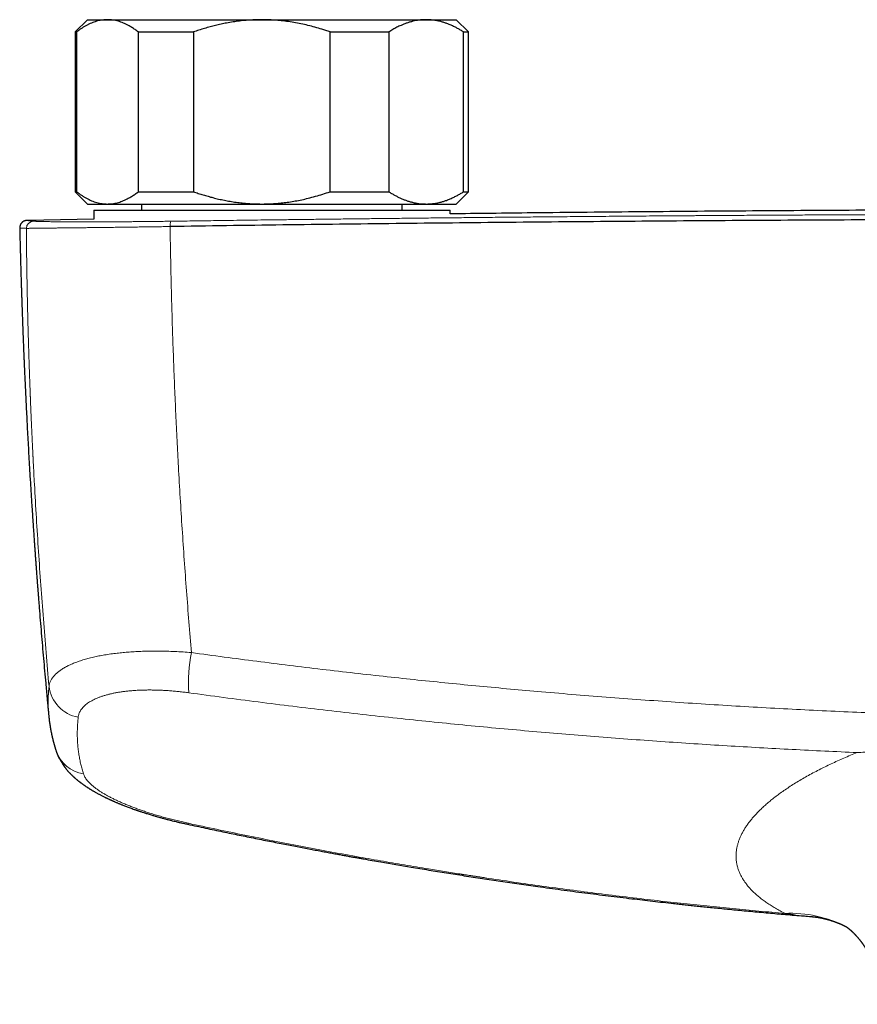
# Model space of a CAD drawing. Header units: millimetres. Extents: x 8 to 1267, y 12 to 1009.
# Tile 4 of 72: x 490 to 558, y 456 to 536. Entities that reach past the tile are written whole.
import ezdxf

# ---------------------------------------------------------------- set-up
doc = ezdxf.new("R2010")
doc.units = ezdxf.units.MM

msp = doc.modelspace()

# ---------------------------------------------------------------- linework, layer by layer
at = {"color": 7, "linetype": 'Continuous', "lineweight": 30}
for p, q in [((495.267, 535.763), (494.267, 534.763)), ((495.267, 535.763), (496.883, 535.763)), ((496.883, 535.763), (509.441, 535.763)), ((509.441, 535.763), (522.824, 535.763)), ((522.824, 535.763), (525.267, 535.763)), ((526.267, 534.763), (525.267, 535.763)), ((494.267, 534.763), (494.267, 521.763)), ((494.267, 534.763), (494.369, 534.763)), ((494.369, 534.763), (494.369, 521.763)), ((499.397, 534.763), (503.881, 534.763)), ((499.397, 521.763), (499.397, 534.763)), ((503.881, 534.763), (503.881, 521.763)), ((515, 521.763), (515, 534.763)), ((515, 534.763), (519.779, 534.763)), ((519.779, 534.763), (519.779, 521.763)), ((525.87, 521.763), (525.87, 534.763)), ((525.87, 534.763), (526.267, 534.763)), ((526.267, 521.763), (526.267, 534.763)), ((494.267, 521.763), (495.267, 520.763)), ((494.267, 521.763), (494.369, 521.763)), ((499.397, 521.763), (503.881, 521.763)), ((515, 521.763), (519.779, 521.763)), ((525.267, 520.763), (526.267, 521.763)), ((525.87, 521.763), (526.267, 521.763)), ((495.267, 520.763), (496.883, 520.763)), ((495.767, 520.263), (495.767, 519.516)), ((495.767, 520.263), (495.767, 519.516)), ((495.767, 520.263), (524.767, 520.263)), ((496.883, 520.763), (509.441, 520.763)), ((499.667, 520.763), (499.667, 520.263)), ((509.441, 520.763), (522.824, 520.763)), ((520.867, 520.263), (520.867, 520.763)), ((522.824, 520.763), (525.267, 520.763)), ((524.767, 519.95), (524.767, 520.263)), ((524.767, 519.95), (524.767, 520.263)), ((495.767, 519.523), (490.34, 519.425)), ((490.34, 519.426), (490.341, 519.426))]:
    msp.add_line(p, q, dxfattribs=at)
at = {"color": 252, "linetype": 'Continuous', "lineweight": 0, "flags": 128}
msp.add_lwpolyline([(503.473, 470.367), (503.457, 470.34), (503.442, 470.319), (503.429, 470.303), (503.417, 470.293), (503.406, 470.29), (503.401, 470.29)], dxfattribs=at)
at = {"color": 252, "linetype": 'Continuous', "lineweight": 0}
for centre, radius, start, end in [((490.883, 518.767), 0.599, 91.31908, 178.92914), ((503.063, 519.025), 1.086, 161.98022, 185.07035), ((516.575, 481.769), 13.095, 169.05068, 183.42716), ((495.036, 481.875), 2.931, 187.20143, 259.49655), ((495.364, 477.171), 2.814, 198.73542, 261.18164), ((552.469, 453.059), 9.982, 62.85679, 92.58988)]:
    msp.add_arc(centre, radius, start, end, dxfattribs=at)
at = {"color": 7, "linetype": 'Continuous', "lineweight": 30}
for points, knots in [([(496.883, 535.763), (496.854, 535.763), (496.757, 535.762), (496.593, 535.751), (496.39, 535.725), (496.187, 535.686), (495.985, 535.634), (495.782, 535.568), (495.579, 535.49), (495.376, 535.398), (495.173, 535.294), (494.97, 535.178), (494.768, 535.051), (494.568, 534.913), (494.435, 534.813), (494.369, 534.763)], [0, 0, 0, 0, 0.034083, 0.113155, 0.192244, 0.271316, 0.350997, 0.430695, 0.510379, 0.591744, 0.673124, 0.754492, 0.836323, 0.918166, 1, 1, 1, 1]), ([(499.397, 534.763), (499.308, 534.829), (499.131, 534.962), (498.862, 535.139), (498.613, 535.284), (498.384, 535.401), (498.177, 535.494), (497.97, 535.573), (497.759, 535.64), (497.543, 535.694), (497.324, 535.733), (497.103, 535.758), (496.956, 535.761), (496.883, 535.763)], [0, 0, 0, 0, 0.1093718, 0.2187673, 0.3281312, 0.4106709, 0.4932098, 0.5748319, 0.6564534, 0.7423194, 0.8282291, 0.9141367, 1, 1, 1, 1]), ([(509.441, 535.763), (509.376, 535.763), (509.133, 535.762), (508.71, 535.748), (508.173, 535.712), (507.638, 535.657), (507.106, 535.585), (506.602, 535.498), (506.126, 535.402), (505.679, 535.299), (505.23, 535.183), (504.78, 535.055), (504.328, 534.915), (504.03, 534.814), (503.881, 534.763)], [0, 0, 0, 0, 0.034084, 0.128739, 0.223478, 0.318251, 0.413003, 0.507668, 0.588539, 0.669425, 0.750299, 0.833527, 0.916769, 1, 1, 1, 1]), ([(515, 534.763), (514.889, 534.801), (514.668, 534.877), (514.259, 535.007), (513.772, 535.151), (513.204, 535.3), (512.629, 535.43), (512.049, 535.541), (511.464, 535.63), (510.893, 535.696), (510.339, 535.739), (509.86, 535.76), (509.561, 535.762), (509.441, 535.763)], [0, 0, 0, 0, 0.061792, 0.123584, 0.226989, 0.330418, 0.433817, 0.538163, 0.642542, 0.746882, 0.841685, 0.936486, 1, 1, 1, 1]), ([(522.824, 535.763), (522.792, 535.763), (522.677, 535.762), (522.48, 535.752), (522.234, 535.726), (521.988, 535.687), (521.743, 535.635), (521.499, 535.57), (521.256, 535.493), (521.014, 535.404), (520.741, 535.29), (520.438, 535.145), (520.107, 534.966), (519.888, 534.83), (519.779, 534.763)], [0, 0, 0, 0, 0.031425, 0.110774, 0.190158, 0.269544, 0.348895, 0.428219, 0.507572, 0.586929, 0.666257, 0.777491, 0.888758, 1, 1, 1, 1]), ([(525.87, 534.763), (525.789, 534.813), (525.628, 534.913), (525.385, 535.051), (525.16, 535.168), (524.954, 535.267), (524.747, 535.358), (524.517, 535.449), (524.266, 535.535), (524.034, 535.602), (523.82, 535.654), (523.602, 535.698), (523.359, 535.733), (523.092, 535.758), (522.914, 535.761), (522.824, 535.763)], [0, 0, 0, 0, 0.081922, 0.163954, 0.245985, 0.307685, 0.369386, 0.451924, 0.534002, 0.615623, 0.678874, 0.742124, 0.828009, 0.913893, 1, 1, 1, 1]), ([(494.369, 521.763), (494.435, 521.713), (494.568, 521.612), (494.769, 521.475), (494.972, 521.347), (495.176, 521.23), (495.382, 521.124), (495.591, 521.031), (495.803, 520.95), (496.016, 520.883), (496.231, 520.83), (496.448, 520.791), (496.665, 520.767), (496.81, 520.764), (496.883, 520.763)], [0, 0, 0, 0, 0.081977, 0.163964, 0.245939, 0.32836, 0.410794, 0.493213, 0.577312, 0.661429, 0.745527, 0.830344, 0.915183, 1, 1, 1, 1]), ([(496.883, 520.763), (496.912, 520.763), (497.009, 520.764), (497.174, 520.775), (497.376, 520.8), (497.579, 520.84), (497.781, 520.892), (497.983, 520.957), (498.184, 521.035), (498.383, 521.124), (498.606, 521.238), (498.854, 521.382), (499.127, 521.561), (499.307, 521.695), (499.397, 521.763)], [0, 0, 0, 0, 0.034084, 0.113224, 0.192398, 0.271574, 0.350716, 0.430549, 0.510382, 0.588811, 0.667242, 0.778147, 0.889086, 1, 1, 1, 1]), ([(503.881, 521.763), (504.012, 521.718), (504.274, 521.628), (504.671, 521.504), (505.07, 521.387), (505.491, 521.274), (505.933, 521.167), (506.396, 521.067), (506.871, 520.979), (507.359, 520.904), (507.858, 520.844), (508.359, 520.799), (508.886, 520.769), (509.247, 520.765), (509.441, 520.763)], [0, 0, 0, 0, 0.073206, 0.146413, 0.219746, 0.293079, 0.37655, 0.460036, 0.543505, 0.632063, 0.720667, 0.809267, 0.897821, 1, 1, 1, 1]), ([(509.441, 520.763), (509.505, 520.763), (509.738, 520.764), (510.138, 520.776), (510.642, 520.808), (511.145, 520.857), (511.655, 520.923), (512.172, 521.007), (512.695, 521.11), (513.244, 521.236), (513.816, 521.387), (514.412, 521.563), (514.804, 521.696), (515, 521.763)], [0, 0, 0, 0, 0.034084, 0.122971, 0.211908, 0.300847, 0.389739, 0.483739, 0.577766, 0.671771, 0.781168, 0.890596, 1, 1, 1, 1]), ([(519.779, 521.763), (519.857, 521.714), (520.013, 521.617), (520.249, 521.483), (520.487, 521.358), (520.728, 521.243), (520.972, 521.138), (521.217, 521.046), (521.464, 520.965), (521.713, 520.898), (521.964, 520.843), (522.217, 520.802), (522.472, 520.774), (522.674, 520.764), (522.792, 520.763), (522.824, 520.763)], [0, 0, 0, 0, 0.0794932, 0.1589953, 0.2384863, 0.3188735, 0.3992729, 0.4796576, 0.5605704, 0.6414987, 0.7224094, 0.8044588, 0.886527, 0.9685754, 1, 1, 1, 1]), ([(522.824, 520.763), (522.909, 520.764), (523.078, 520.767), (523.332, 520.789), (523.565, 520.822), (523.777, 520.862), (523.988, 520.911), (524.22, 520.976), (524.493, 521.067), (524.787, 521.183), (525.083, 521.318), (525.358, 521.46), (525.615, 521.604), (525.785, 521.71), (525.87, 521.763)], [0, 0, 0, 0, 0.081643, 0.16348, 0.245317, 0.306969, 0.36862, 0.45121, 0.533021, 0.636903, 0.740788, 0.827146, 0.913506, 1, 1, 1, 1]), ([(645.767, 519.959), (645.671, 519.96), (642.585, 520), (636.511, 520.064), (627.009, 520.155), (616.973, 520.229), (606.403, 520.285), (595.833, 520.318), (585.797, 520.329), (576.294, 520.321), (567.326, 520.296), (558.357, 520.256), (549.389, 520.2), (540.421, 520.127), (532.213, 520.049), (526.995, 519.985), (524.767, 519.958)], [0, 0, 0, 0, 0.002383, 0.0765, 0.150617, 0.23797, 0.325324, 0.412679, 0.500033, 0.574152, 0.648271, 0.72239, 0.796508, 0.870626, 0.944743, 1, 1, 1, 1]), ([(490.34, 519.426), (490.324, 519.425), (490.292, 519.424), (490.246, 519.418), (490.203, 519.409), (490.165, 519.399), (490.131, 519.387), (490.101, 519.375), (490.076, 519.363), (490.054, 519.352), (490.039, 519.343), (490.027, 519.336), (490.017, 519.33), (490.006, 519.323), (489.985, 519.308), (489.959, 519.289), (489.928, 519.26), (489.899, 519.232), (489.866, 519.193), (489.83, 519.142), (489.794, 519.077), (489.765, 518.998), (489.744, 518.908), (489.742, 518.844), (489.741, 518.811)], [0, 0, 0, 0, 0.1186605, 0.2256887, 0.3210446, 0.4046935, 0.4766085, 0.5367732, 0.5851881, 0.621884, 0.6469696, 0.6552754, 0.6639703, 0.6715148, 0.6789331, 0.7128698, 0.7293536, 0.7507161, 0.7784196, 0.8123494, 0.852193, 0.8973784, 0.9470341, 1, 1, 1, 1]), ([(668.552, 518.927), (666.932, 518.95), (663.692, 518.996), (658.829, 519.061), (653.963, 519.121), (649.095, 519.177), (644.225, 519.229), (639.445, 519.276), (634.757, 519.318), (630.16, 519.356), (625.561, 519.39), (620.962, 519.42), (616.361, 519.447), (611.759, 519.47), (607.157, 519.489), (602.553, 519.505), (597.95, 519.517), (593.373, 519.525), (588.823, 519.53), (584.301, 519.531), (579.779, 519.528), (575.229, 519.522), (570.653, 519.513), (566.049, 519.499), (561.446, 519.482), (556.844, 519.461), (552.27, 519.437), (547.724, 519.409), (543.207, 519.378), (538.691, 519.344), (534.146, 519.305), (529.571, 519.263), (524.968, 519.217), (520.366, 519.167), (515.767, 519.113), (511.169, 519.056), (506.574, 518.995), (503.512, 518.951), (501.982, 518.929)], [0, 0, 0, 0, 0.0292677, 0.0585355, 0.0878036, 0.1170719, 0.1463404, 0.1756091, 0.2032055, 0.230802, 0.2583986, 0.2859954, 0.3135923, 0.3411894, 0.3687865, 0.3963837, 0.423981, 0.4515783, 0.4786829, 0.5057876, 0.5328922, 0.5599969, 0.5875944, 0.6151918, 0.6427893, 0.6703867, 0.697984, 0.7250885, 0.7521929, 0.7792972, 0.8064015, 0.8340588, 0.8617159, 0.889373, 0.9170299, 0.9446868, 0.9723434, 1, 1, 1, 1]), ([(489.743, 518.811), (489.745, 518.728), (489.75, 518.481), (489.76, 518.076), (489.772, 517.602), (489.783, 517.143), (489.795, 516.699), (489.807, 516.246), (489.82, 515.787), (489.833, 515.323), (489.846, 514.88), (489.859, 514.473), (489.87, 514.099), (489.881, 513.757), (489.892, 513.433), (489.902, 513.125), (489.912, 512.834), (489.921, 512.561), (489.93, 512.304), (489.938, 512.064), (489.946, 511.841), (489.953, 511.634), (489.96, 511.445), (489.966, 511.273), (489.972, 511.117), (489.977, 510.978), (489.982, 510.855), (489.986, 510.746), (489.99, 510.651), (489.993, 510.57), (489.995, 510.506), (489.997, 510.457), (489.999, 510.416), (490.001, 510.362), (490.003, 510.287), (490.007, 510.183), (490.012, 510.059), (490.018, 509.914), (490.024, 509.749), (490.032, 509.565), (490.04, 509.361), (490.049, 509.137), (490.059, 508.893), (490.07, 508.628), (490.082, 508.345), (490.094, 508.049), (490.11, 507.686), (490.128, 507.259), (490.154, 506.684), (490.184, 506.016), (490.22, 505.252), (490.258, 504.468), (490.299, 503.664), (490.341, 502.841), (490.386, 501.999), (490.433, 501.129), (490.484, 500.232), (490.538, 499.306), (490.584, 498.531), (490.622, 497.912), (490.65, 497.454), (490.679, 496.993), (490.708, 496.534), (490.739, 496.062), (490.77, 495.582), (490.802, 495.098), (490.834, 494.632), (490.864, 494.185), (490.894, 493.759), (490.922, 493.354), (490.949, 492.969), (490.975, 492.602), (491, 492.251), (491.024, 491.916), (491.048, 491.598), (491.07, 491.297), (491.091, 491.016), (491.11, 490.753), (491.129, 490.509), (491.145, 490.298), (491.158, 490.118), (491.17, 489.967), (491.18, 489.829), (491.19, 489.707), (491.197, 489.614), (491.202, 489.544), (491.207, 489.49), (491.211, 489.429), (491.217, 489.356), (491.224, 489.268), (491.232, 489.165), (491.241, 489.041), (491.253, 488.893), (491.267, 488.719), (491.282, 488.527), (491.298, 488.321), (491.315, 488.109), (491.353, 487.631), (491.414, 486.879), (491.5, 485.85), (491.588, 484.812), (491.677, 483.783), (491.768, 482.767), (491.847, 481.892), (491.915, 481.148), (491.959, 480.682), (491.989, 480.364), (492.004, 480.198), (492.02, 480.031), (492.036, 479.865), (492.051, 479.703), (492.066, 479.546), (492.08, 479.402), (492.093, 479.271), (492.102, 479.177), (492.106, 479.128), (492.108, 479.115)], [0, 0, 0, 0, 0.006421, 0.018977, 0.031139, 0.042906, 0.054278, 0.065257, 0.07769, 0.089577, 0.100918, 0.111712, 0.120889, 0.129632, 0.13794, 0.145814, 0.153253, 0.160259, 0.166831, 0.172969, 0.178674, 0.183946, 0.188785, 0.19319, 0.197163, 0.200702, 0.203838, 0.206591, 0.209063, 0.211115, 0.212746, 0.213957, 0.21486, 0.215938, 0.218024, 0.220641, 0.223791, 0.227473, 0.231686, 0.236342, 0.24151, 0.247191, 0.253385, 0.260092, 0.267311, 0.274911, 0.282609, 0.294887, 0.307386, 0.326236, 0.345567, 0.36538, 0.385674, 0.406449, 0.427707, 0.449446, 0.472267, 0.495596, 0.519434, 0.530848, 0.542375, 0.554015, 0.565678, 0.57702, 0.589675, 0.601859, 0.613573, 0.624816, 0.635589, 0.645712, 0.655381, 0.664596, 0.673358, 0.681832, 0.689833, 0.697363, 0.70442, 0.711006, 0.71712, 0.722762, 0.726856, 0.730653, 0.734084, 0.737131, 0.739795, 0.741122, 0.742352, 0.74383, 0.745665, 0.747857, 0.750405, 0.75331, 0.757151, 0.761477, 0.766289, 0.771531, 0.77684, 0.782148, 0.807174, 0.833031, 0.858891, 0.884542, 0.909737, 0.934477, 0.949624, 0.965035, 0.969117, 0.973217, 0.977337, 0.981476, 0.985584, 0.989346, 0.993084, 0.996319, 0.999051, 1, 1, 1, 1]), ([(492.107, 479.115), (492.11, 479.091), (492.114, 479.045), (492.121, 478.982), (492.126, 478.93), (492.131, 478.889), (492.135, 478.857), (492.138, 478.832), (492.14, 478.811), (492.145, 478.769), (492.156, 478.679), (492.168, 478.588), (492.179, 478.511), (492.185, 478.469), (492.192, 478.42), (492.2, 478.367), (492.209, 478.313), (492.217, 478.261), (492.225, 478.211), (492.233, 478.162), (492.242, 478.112), (492.251, 478.058), (492.261, 478.004), (492.27, 477.954), (492.279, 477.909), (492.29, 477.848), (492.306, 477.766), (492.323, 477.685), (492.335, 477.625), (492.343, 477.587), (492.352, 477.549), (492.36, 477.513), (492.367, 477.481), (492.374, 477.449), (492.382, 477.414), (492.391, 477.375), (492.401, 477.334), (492.41, 477.294), (492.419, 477.258), (492.426, 477.226), (492.434, 477.195), (492.442, 477.161), (492.452, 477.123), (492.463, 477.082), (492.473, 477.04), (492.484, 477.001), (492.493, 476.965), (492.502, 476.931), (492.511, 476.899), (492.52, 476.865), (492.53, 476.829), (492.541, 476.79), (492.552, 476.75), (492.563, 476.713), (492.572, 476.681), (492.58, 476.653), (492.587, 476.629), (492.593, 476.609), (492.601, 476.584), (492.611, 476.551), (492.624, 476.508), (492.639, 476.458), (492.657, 476.4), (492.678, 476.336), (492.692, 476.291), (492.7, 476.267)], [0, 0, 0, 0, 0.024651, 0.046118, 0.064402, 0.077929, 0.088962, 0.097505, 0.104952, 0.112433, 0.142054, 0.194114, 0.207196, 0.221672, 0.238425, 0.257439, 0.276605, 0.294467, 0.311648, 0.32863, 0.345695, 0.364328, 0.384206, 0.402076, 0.417392, 0.430446, 0.466239, 0.503165, 0.515731, 0.529184, 0.543167, 0.555903, 0.56715, 0.5778, 0.589687, 0.603518, 0.618988, 0.633373, 0.646028, 0.656954, 0.667197, 0.679098, 0.692743, 0.708103, 0.723112, 0.737014, 0.74981, 0.761732, 0.772625, 0.78456, 0.797536, 0.811554, 0.826401, 0.840082, 0.851462, 0.861367, 0.869798, 0.876765, 0.883834, 0.8966, 0.912056, 0.930179, 0.950881, 0.974155, 1, 1, 1, 1]), ([(492.7, 476.267), (492.707, 476.247), (492.719, 476.21), (492.736, 476.162), (492.749, 476.124), (492.76, 476.095), (492.77, 476.071), (492.779, 476.046), (492.789, 476.021), (492.804, 475.983), (492.826, 475.93), (492.855, 475.864), (492.892, 475.782), (492.939, 475.686), (492.994, 475.579), (493.066, 475.449), (493.156, 475.299), (493.266, 475.131), (493.355, 475.006), (493.42, 474.921), (493.458, 474.871), (493.496, 474.824), (493.534, 474.777), (493.576, 474.726), (493.621, 474.673), (493.671, 474.616), (493.719, 474.562), (493.763, 474.514), (493.802, 474.473), (493.834, 474.439), (493.862, 474.41), (493.887, 474.384), (493.914, 474.357), (493.943, 474.328), (493.978, 474.294), (494.016, 474.257), (494.055, 474.22), (494.092, 474.185), (494.125, 474.154), (494.156, 474.126), (494.186, 474.099), (494.223, 474.065), (494.268, 474.026), (494.318, 473.983), (494.366, 473.942), (494.411, 473.905), (494.448, 473.874), (494.484, 473.845), (494.519, 473.816), (494.557, 473.786), (494.594, 473.757), (494.625, 473.733), (494.656, 473.709), (494.692, 473.681), (494.737, 473.647), (494.789, 473.609), (494.848, 473.566), (494.907, 473.523), (494.96, 473.486), (495.011, 473.45), (495.068, 473.411), (495.131, 473.368), (495.195, 473.325), (495.259, 473.283), (495.328, 473.239), (495.397, 473.194), (495.461, 473.155), (495.522, 473.117), (495.584, 473.079), (495.65, 473.039), (495.719, 472.999), (495.786, 472.959), (495.86, 472.917), (495.945, 472.869), (496.037, 472.818), (496.127, 472.769), (496.213, 472.722), (496.307, 472.673), (496.409, 472.62), (496.514, 472.566), (496.611, 472.518), (496.694, 472.477), (496.762, 472.444), (496.826, 472.413), (496.894, 472.381), (496.973, 472.344), (497.048, 472.309), (497.118, 472.277), (497.175, 472.251), (497.227, 472.227), (497.271, 472.208), (497.311, 472.19), (497.351, 472.172), (497.397, 472.152), (497.462, 472.124), (497.545, 472.088), (497.642, 472.047), (497.735, 472.007), (497.821, 471.972), (497.899, 471.94), (497.975, 471.909), (498.056, 471.877), (498.158, 471.836), (498.28, 471.788), (498.423, 471.733), (498.574, 471.676), (498.733, 471.618), (498.899, 471.557), (499.047, 471.505), (499.17, 471.462), (499.26, 471.43), (499.338, 471.404), (499.402, 471.382), (499.454, 471.365), (499.503, 471.348), (499.569, 471.326), (499.659, 471.296), (499.775, 471.258), (499.904, 471.217), (500.044, 471.173), (500.195, 471.125), (500.356, 471.076), (500.545, 471.019), (500.763, 470.955), (501.013, 470.883), (501.274, 470.811), (501.539, 470.739), (501.799, 470.67), (502.043, 470.608), (502.268, 470.552), (502.441, 470.51), (502.572, 470.478), (502.673, 470.454), (502.788, 470.427), (502.919, 470.397), (503.065, 470.364), (503.228, 470.328), (503.342, 470.303), (503.401, 470.29)], [0, 0, 0, 0, 0.005243, 0.009503, 0.01278, 0.015126, 0.017278, 0.019487, 0.021752, 0.024128, 0.02984, 0.036124, 0.042337, 0.052911, 0.063222, 0.073438, 0.091461, 0.109234, 0.126789, 0.132632, 0.138309, 0.143697, 0.149156, 0.154928, 0.161573, 0.168448, 0.17548, 0.181608, 0.18653, 0.191137, 0.194378, 0.19771, 0.20117, 0.204918, 0.209382, 0.214574, 0.21965, 0.224461, 0.22858, 0.232399, 0.235994, 0.240054, 0.246217, 0.25253, 0.258489, 0.263869, 0.268558, 0.272108, 0.27644, 0.281323, 0.285631, 0.289213, 0.292124, 0.296666, 0.301687, 0.307495, 0.314309, 0.321621, 0.327567, 0.332046, 0.338482, 0.346365, 0.35271, 0.359175, 0.367161, 0.374425, 0.380946, 0.387096, 0.393456, 0.40009, 0.407152, 0.414226, 0.420446, 0.42923, 0.439221, 0.447359, 0.455119, 0.464061, 0.473769, 0.483833, 0.493409, 0.500382, 0.506432, 0.511646, 0.517571, 0.524569, 0.532489, 0.537574, 0.542787, 0.547307, 0.551035, 0.554104, 0.557495, 0.561409, 0.565843, 0.574108, 0.582278, 0.590271, 0.597393, 0.60349, 0.609369, 0.615968, 0.623286, 0.634048, 0.645403, 0.657271, 0.669651, 0.682542, 0.695701, 0.70359, 0.710437, 0.716243, 0.721012, 0.724744, 0.727983, 0.731865, 0.739495, 0.748094, 0.757515, 0.767757, 0.778817, 0.790433, 0.802383, 0.819359, 0.836969, 0.855214, 0.87406, 0.892176, 0.908892, 0.92421, 0.938131, 0.944048, 0.950783, 0.958553, 0.967358, 0.9772, 0.98808, 1, 1, 1, 1]), ([(503.402, 470.29), (503.649, 470.236), (504.139, 470.131), (504.864, 469.976), (505.573, 469.826), (506.265, 469.681), (506.94, 469.54), (507.597, 469.405), (508.258, 469.27), (508.921, 469.136), (509.585, 469.003), (510.229, 468.875), (510.851, 468.752), (511.453, 468.634), (512.035, 468.522), (512.595, 468.414), (513.135, 468.311), (513.653, 468.213), (514.149, 468.12), (514.62, 468.032), (515.069, 467.949), (515.498, 467.87), (515.887, 467.799), (516.239, 467.735), (516.555, 467.677), (516.859, 467.622), (517.155, 467.569), (517.449, 467.517), (518.105, 467.4), (519.489, 467.157), (521.254, 466.856), (523.037, 466.562), (524.478, 466.329), (525.93, 466.1), (527.398, 465.875), (528.883, 465.653), (530.384, 465.435), (532.028, 465.202), (533.81, 464.958), (535.726, 464.705), (537.645, 464.462), (539.491, 464.237), (541.263, 464.03), (542.546, 463.886), (543.422, 463.79), (543.894, 463.739), (544.383, 463.687), (544.891, 463.633), (545.415, 463.579), (545.974, 463.521), (546.569, 463.461), (547.201, 463.398), (547.854, 463.334), (548.528, 463.269), (549.222, 463.203), (549.938, 463.137), (550.653, 463.072), (551.366, 463.009), (552.077, 462.947), (552.805, 462.885), (553.512, 462.826), (553.976, 462.789), (554.19, 462.772)], [0, 0, 0, 0, 0.014804, 0.029262, 0.043375, 0.057143, 0.070567, 0.083645, 0.096379, 0.109989, 0.123183, 0.135959, 0.14832, 0.160265, 0.171794, 0.182907, 0.193605, 0.203887, 0.213754, 0.22304, 0.231926, 0.240412, 0.248497, 0.255043, 0.261302, 0.267272, 0.273077, 0.278882, 0.284686, 0.31205, 0.360915, 0.389247, 0.417595, 0.446181, 0.47508, 0.504293, 0.533821, 0.563664, 0.601203, 0.6388, 0.676444, 0.714135, 0.747344, 0.780592, 0.789493, 0.798734, 0.808314, 0.818233, 0.828492, 0.839091, 0.85104, 0.863394, 0.876153, 0.889316, 0.902884, 0.916857, 0.931234, 0.94477, 0.958647, 0.972864, 0.987422, 1, 1, 1, 1]), ([(554.177, 462.772), (554.186, 462.771), (554.201, 462.77), (554.221, 462.768), (554.236, 462.767), (554.25, 462.766), (554.267, 462.764), (554.285, 462.763), (554.303, 462.761), (554.316, 462.759), (554.329, 462.758), (554.342, 462.757), (554.359, 462.755), (554.379, 462.753), (554.402, 462.75), (554.427, 462.747), (554.452, 462.744), (554.48, 462.741), (554.509, 462.737), (554.538, 462.733), (554.58, 462.727), (554.641, 462.719), (554.715, 462.707), (554.792, 462.695), (554.86, 462.682), (554.925, 462.67), (554.98, 462.66), (555.039, 462.648), (555.095, 462.636), (555.152, 462.623), (555.209, 462.61), (555.258, 462.599), (555.301, 462.588), (555.336, 462.58), (555.374, 462.57), (555.41, 462.561), (555.44, 462.553), (555.47, 462.545), (555.501, 462.537), (555.531, 462.528), (555.558, 462.521), (555.595, 462.51), (555.643, 462.496), (555.701, 462.479), (555.76, 462.461), (555.817, 462.442), (555.877, 462.423), (555.935, 462.403), (555.988, 462.385), (556.034, 462.369), (556.074, 462.355), (556.116, 462.34), (556.157, 462.325), (556.195, 462.31), (556.235, 462.295), (556.278, 462.278), (556.32, 462.262), (556.362, 462.245), (556.409, 462.226), (556.456, 462.206), (556.5, 462.188), (556.545, 462.168), (556.594, 462.147), (556.644, 462.125), (556.689, 462.104), (556.732, 462.084), (556.77, 462.067), (556.802, 462.051), (556.832, 462.037), (556.866, 462.02), (556.906, 462.001), (556.947, 461.98), (556.979, 461.964), (557, 461.953), (557.01, 461.948), (557.014, 461.946)], [0, 0, 0, 0, 0.010713, 0.018145, 0.022758, 0.027873, 0.034121, 0.042653, 0.049238, 0.053925, 0.058598, 0.063458, 0.069286, 0.077022, 0.08599, 0.096066, 0.104828, 0.114882, 0.126931, 0.137416, 0.146316, 0.175599, 0.202422, 0.229358, 0.258772, 0.276727, 0.299299, 0.317574, 0.339146, 0.358778, 0.377828, 0.400019, 0.410475, 0.42221, 0.437278, 0.449367, 0.459744, 0.468942, 0.480775, 0.491485, 0.500298, 0.508459, 0.529983, 0.550172, 0.568302, 0.590913, 0.60904, 0.629927, 0.650809, 0.662831, 0.676858, 0.691947, 0.706, 0.71796, 0.731846, 0.74731, 0.761187, 0.77471, 0.790804, 0.809059, 0.822562, 0.83644, 0.855696, 0.872504, 0.887746, 0.902608, 0.916457, 0.926589, 0.936087, 0.947389, 0.961614, 0.977653, 0.989937, 0.995482, 1, 1, 1, 1]), ([(556.985, 461.966), (556.985, 461.966), (556.985, 461.966), (556.991, 461.962), (557.002, 461.955), (557.016, 461.945), (557.031, 461.935), (557.048, 461.923), (557.067, 461.909), (557.086, 461.895), (557.104, 461.881), (557.121, 461.869), (557.139, 461.855), (557.158, 461.84), (557.178, 461.824), (557.197, 461.808), (557.216, 461.794), (557.232, 461.78), (557.249, 461.766), (557.267, 461.751), (557.287, 461.734), (557.309, 461.715), (557.334, 461.694), (557.357, 461.673), (557.378, 461.654), (557.397, 461.637), (557.416, 461.62), (557.435, 461.602), (557.458, 461.581), (557.481, 461.559), (557.504, 461.537), (557.524, 461.518), (557.541, 461.502), (557.556, 461.487), (557.571, 461.472), (557.586, 461.457), (557.604, 461.439), (557.624, 461.419), (557.647, 461.396), (557.669, 461.372), (557.69, 461.351), (557.708, 461.332), (557.724, 461.315), (557.748, 461.289), (557.781, 461.254), (557.819, 461.212), (557.855, 461.172), (557.887, 461.135), (557.926, 461.09), (557.965, 461.045), (558, 461.002), (558.028, 460.969), (558.053, 460.937), (558.076, 460.909), (558.098, 460.882), (558.116, 460.858), (558.133, 460.836), (558.15, 460.815), (558.168, 460.791), (558.189, 460.765), (558.21, 460.737), (558.229, 460.711), (558.246, 460.688), (558.261, 460.668), (558.274, 460.651), (558.287, 460.633), (558.302, 460.612), (558.318, 460.589), (558.335, 460.565), (558.352, 460.542), (558.367, 460.521), (558.381, 460.5), (558.396, 460.479), (558.412, 460.455), (558.431, 460.428), (558.45, 460.4), (558.467, 460.374), (558.482, 460.351), (558.498, 460.327), (558.518, 460.296), (558.544, 460.257), (558.57, 460.216), (558.591, 460.183), (558.606, 460.157), (558.619, 460.137), (558.634, 460.113), (558.651, 460.085), (558.668, 460.056), (558.685, 460.029), (558.699, 460.005), (558.712, 459.982), (558.726, 459.959), (558.742, 459.931), (558.761, 459.898), (558.78, 459.865), (558.797, 459.834), (558.812, 459.807), (558.827, 459.78), (558.844, 459.75), (558.862, 459.716), (558.879, 459.684), (558.894, 459.657), (558.907, 459.632), (558.92, 459.606), (558.936, 459.576), (558.953, 459.543), (558.97, 459.51), (558.984, 459.481), (558.998, 459.454), (559.012, 459.426), (559.028, 459.392), (559.044, 459.359), (559.058, 459.329), (559.071, 459.303), (559.082, 459.278), (559.095, 459.252), (559.111, 459.217), (559.129, 459.177), (559.146, 459.14), (559.159, 459.11), (559.172, 459.08), (559.188, 459.044), (559.207, 459.001), (559.225, 458.958), (559.241, 458.921), (559.252, 458.894), (559.26, 458.872), (559.269, 458.852), (559.278, 458.83), (559.289, 458.801), (559.304, 458.764), (559.32, 458.722), (559.333, 458.688), (559.344, 458.659), (559.355, 458.63), (559.368, 458.596), (559.38, 458.562), (559.391, 458.533), (559.4, 458.507), (559.412, 458.476), (559.425, 458.437), (559.441, 458.392), (559.455, 458.35), (559.469, 458.31), (559.483, 458.266), (559.497, 458.224), (559.508, 458.189), (559.516, 458.165), (559.523, 458.143), (559.53, 458.118), (559.539, 458.088), (559.549, 458.057), (559.557, 458.029), (559.564, 458.006), (559.57, 457.985), (559.577, 457.962), (559.584, 457.938), (559.592, 457.909), (559.602, 457.874), (559.613, 457.835), (559.623, 457.796), (559.632, 457.763), (559.639, 457.738), (559.645, 457.715), (559.651, 457.69), (559.658, 457.662), (559.669, 457.62), (559.681, 457.57), (559.696, 457.506), (559.711, 457.442), (559.725, 457.38), (559.738, 457.318), (559.75, 457.264), (559.759, 457.22), (559.765, 457.186), (559.773, 457.147), (559.781, 457.105), (559.788, 457.067), (559.794, 457.036), (559.799, 457.006), (559.81, 456.945), (559.824, 456.862), (559.841, 456.752), (559.855, 456.651), (559.869, 456.546), (559.881, 456.446), (559.892, 456.345), (559.9, 456.267), (559.905, 456.209), (559.909, 456.168), (559.912, 456.126), (559.915, 456.087), (559.919, 456.041), (559.923, 455.984), (559.926, 455.927), (559.929, 455.881), (559.931, 455.846), (559.932, 455.811), (559.934, 455.775), (559.936, 455.735), (559.937, 455.688), (559.938, 455.653), (559.939, 455.634)], [0, 0, 0, 0, 0.012244, 0.029965, 0.047942, 0.062501, 0.075933, 0.088695, 0.10128, 0.113982, 0.121716, 0.130109, 0.138659, 0.14717, 0.155868, 0.164199, 0.171258, 0.177244, 0.183231, 0.189456, 0.196266, 0.204176, 0.212376, 0.220173, 0.226534, 0.232034, 0.237365, 0.242949, 0.249275, 0.25694, 0.262815, 0.268343, 0.272863, 0.276758, 0.280626, 0.284647, 0.289002, 0.294148, 0.300382, 0.306234, 0.311398, 0.315687, 0.319631, 0.323633, 0.332961, 0.343469, 0.351087, 0.357846, 0.367184, 0.377314, 0.384572, 0.391295, 0.396106, 0.401763, 0.406659, 0.410808, 0.414415, 0.417975, 0.42215, 0.426524, 0.431424, 0.436087, 0.439717, 0.442718, 0.445737, 0.448265, 0.451481, 0.455419, 0.459429, 0.462775, 0.466239, 0.469408, 0.472525, 0.476002, 0.480346, 0.484738, 0.488547, 0.491873, 0.494862, 0.499354, 0.50544, 0.511553, 0.51678, 0.519582, 0.522271, 0.525608, 0.529606, 0.533532, 0.537293, 0.540644, 0.543591, 0.54646, 0.550176, 0.554664, 0.559416, 0.563295, 0.566632, 0.569759, 0.573473, 0.578119, 0.582271, 0.585406, 0.588161, 0.591356, 0.595029, 0.599259, 0.603467, 0.60689, 0.609622, 0.61296, 0.617185, 0.621365, 0.624751, 0.627744, 0.630527, 0.633353, 0.637046, 0.642651, 0.646847, 0.649749, 0.653084, 0.657021, 0.661869, 0.667738, 0.671457, 0.674409, 0.67661, 0.678733, 0.68113, 0.683796, 0.688413, 0.693325, 0.697259, 0.699685, 0.702763, 0.706642, 0.710535, 0.713625, 0.71605, 0.718889, 0.723671, 0.728549, 0.73307, 0.736864, 0.741141, 0.746927, 0.749926, 0.752295, 0.754283, 0.75683, 0.760024, 0.763569, 0.766464, 0.768628, 0.770671, 0.772927, 0.775404, 0.778248, 0.781757, 0.785937, 0.79033, 0.793513, 0.795839, 0.797937, 0.800468, 0.803422, 0.806453, 0.812919, 0.818588, 0.825585, 0.831898, 0.837034, 0.84421, 0.847509, 0.850243, 0.854118, 0.858918, 0.862587, 0.865155, 0.868012, 0.871316, 0.883148, 0.892214, 0.903306, 0.912413, 0.92233, 0.932192, 0.94144, 0.944694, 0.948848, 0.953209, 0.956925, 0.960018, 0.966339, 0.973096, 0.976362, 0.979646, 0.982968, 0.986368, 0.989944, 0.994435, 1, 1, 1, 1])]:
    msp.add_open_spline(points, degree=3, knots=knots, dxfattribs=at)
at = {"color": 252, "linetype": 'Continuous', "lineweight": 0}
for points, knots in [([(490.869, 519.367), (490.825, 519.371), (490.736, 519.379), (490.625, 519.39), (490.53, 519.4), (490.454, 519.408), (490.396, 519.414), (490.355, 519.419), (490.333, 519.423), (490.327, 519.425), (490.336, 519.426), (490.34, 519.426)], [0, 0, 0, 0, 0.11422, 0.228302, 0.342267, 0.456133, 0.56992, 0.681617, 0.793276, 0.904914, 1, 1, 1, 1]), ([(502.031, 519.361), (501.868, 519.359), (501.544, 519.354), (501.062, 519.348), (500.585, 519.342), (500.113, 519.337), (499.649, 519.332), (499.194, 519.328), (498.749, 519.324), (498.311, 519.321), (497.878, 519.318), (497.451, 519.315), (497.03, 519.313), (496.618, 519.311), (496.217, 519.31), (495.925, 519.309), (495.743, 519.309), (495.673, 519.309), (495.619, 519.309), (495.57, 519.309), (495.501, 519.309), (495.41, 519.309), (495.289, 519.309), (495.151, 519.309), (494.996, 519.309), (494.834, 519.309), (494.666, 519.309), (494.491, 519.309), (494.31, 519.31), (494.123, 519.311), (493.933, 519.311), (493.739, 519.312), (493.544, 519.313), (493.346, 519.314), (493.139, 519.316), (492.923, 519.318), (492.711, 519.32), (492.566, 519.321), (492.484, 519.322), (492.454, 519.323), (492.424, 519.323), (492.396, 519.323), (492.313, 519.325), (492.178, 519.326), (491.989, 519.329), (491.805, 519.333), (491.628, 519.336), (491.468, 519.34), (491.325, 519.344), (491.199, 519.348), (491.09, 519.353), (490.999, 519.357), (490.923, 519.362), (490.887, 519.365), (490.869, 519.367)], [0, 0, 0, 0, 0.028204, 0.056333, 0.084402, 0.112423, 0.140408, 0.167867, 0.195309, 0.222742, 0.250172, 0.278104, 0.306045, 0.334001, 0.361975, 0.389973, 0.396877, 0.401822, 0.405297, 0.408937, 0.412744, 0.420705, 0.429309, 0.440389, 0.452382, 0.46529, 0.478714, 0.493008, 0.508168, 0.524171, 0.541011, 0.558363, 0.576523, 0.595489, 0.615263, 0.638369, 0.662493, 0.684565, 0.688106, 0.691666, 0.695246, 0.698845, 0.70163, 0.725771, 0.749911, 0.777846, 0.805789, 0.833746, 0.86172, 0.889717, 0.917239, 0.94479, 0.972376, 1, 1, 1, 1]), ([(668.503, 519.359), (666.567, 519.386), (662.695, 519.44), (656.882, 519.515), (651.065, 519.584), (645.245, 519.646), (639.423, 519.704), (633.597, 519.755), (627.77, 519.8), (622.173, 519.838), (616.808, 519.87), (611.676, 519.895), (606.542, 519.916), (601.613, 519.932), (596.888, 519.943), (592.55, 519.95), (589.134, 519.953), (586.968, 519.954), (586.016, 519.954), (585.631, 519.954), (585.489, 519.954), (585.444, 519.954), (585.4, 519.954), (585.356, 519.954), (585.311, 519.954), (585.15, 519.954), (584.86, 519.954), (584.428, 519.954), (583.959, 519.954), (583.452, 519.954), (582.909, 519.954), (582.34, 519.954), (581.747, 519.953), (581.132, 519.953), (580.484, 519.953), (579.802, 519.952), (579.058, 519.951), (578.248, 519.95), (577.371, 519.949), (576.451, 519.948), (575.491, 519.946), (574.489, 519.945), (573.446, 519.943), (572.362, 519.94), (571.256, 519.938), (570.13, 519.935), (568.985, 519.932), (567.803, 519.929), (566.584, 519.925), (565.327, 519.921), (564.059, 519.916), (562.78, 519.912), (561.493, 519.906), (560.173, 519.901), (558.82, 519.895), (557.433, 519.889), (556.014, 519.882), (554.561, 519.874), (553.076, 519.866), (551.558, 519.858), (549.953, 519.848), (548.259, 519.838), (546.548, 519.827), (545.348, 519.819), (544.672, 519.814), (544.459, 519.812), (544.246, 519.811), (544.032, 519.809), (543.818, 519.808), (542.976, 519.802), (541.522, 519.791), (539.472, 519.776), (537.468, 519.76), (535.511, 519.743), (533.612, 519.727), (531.769, 519.71), (529.982, 519.693), (528.24, 519.677), (526.532, 519.66), (524.858, 519.643), (523.218, 519.625), (521.625, 519.608), (520.079, 519.591), (518.579, 519.574), (517.126, 519.557), (515.719, 519.541), (514.359, 519.524), (513.045, 519.508), (511.777, 519.492), (510.556, 519.477), (509.381, 519.462), (508.252, 519.447), (507.198, 519.433), (506.216, 519.419), (505.304, 519.407), (504.431, 519.395), (503.596, 519.383), (502.8, 519.372), (502.283, 519.365), (502.031, 519.361)], [0, 0, 0, 0, 0.034999, 0.069998, 0.104998, 0.139997, 0.174997, 0.209997, 0.244997, 0.279997, 0.310798, 0.341598, 0.372398, 0.403199, 0.430303, 0.457407, 0.481259, 0.491754, 0.496371, 0.498403, 0.498669, 0.498935, 0.499201, 0.499467, 0.499733, 0.5, 0.502366, 0.504956, 0.50777, 0.510807, 0.514068, 0.517552, 0.521042, 0.524731, 0.528619, 0.532705, 0.536991, 0.542008, 0.547273, 0.552785, 0.558545, 0.564553, 0.570808, 0.57731, 0.584061, 0.590705, 0.597573, 0.604664, 0.611979, 0.619518, 0.62728, 0.634803, 0.642526, 0.650446, 0.658566, 0.666885, 0.675402, 0.684118, 0.693032, 0.702146, 0.711458, 0.721931, 0.732644, 0.742271, 0.743546, 0.744823, 0.746104, 0.747388, 0.748675, 0.749966, 0.762554, 0.774865, 0.786899, 0.798655, 0.810135, 0.82114, 0.831878, 0.842348, 0.852551, 0.862687, 0.872544, 0.882124, 0.891424, 0.900447, 0.909191, 0.917657, 0.925845, 0.933754, 0.941385, 0.948738, 0.955812, 0.962608, 0.969126, 0.974857, 0.980353, 0.985615, 0.990644, 0.995439, 1, 1, 1, 1]), ([(490.284, 518.779), (490.239, 518.782), (490.149, 518.788), (490.038, 518.795), (489.943, 518.802), (489.866, 518.806), (489.807, 518.81), (489.767, 518.811), (489.745, 518.812), (489.743, 518.811), (489.743, 518.811)], [0, 0, 0, 0, 0.129161, 0.258168, 0.387042, 0.515806, 0.644481, 0.770793, 0.897063, 1, 1, 1, 1]), ([(501.982, 518.929), (501.792, 518.926), (501.413, 518.92), (500.85, 518.912), (500.293, 518.904), (499.744, 518.896), (499.202, 518.888), (498.669, 518.881), (498.145, 518.874), (497.632, 518.867), (497.13, 518.861), (496.64, 518.855), (496.162, 518.849), (495.697, 518.843), (495.247, 518.838), (494.812, 518.833), (494.393, 518.828), (493.991, 518.824), (493.607, 518.82), (493.241, 518.816), (492.895, 518.812), (492.569, 518.808), (492.263, 518.805), (491.977, 518.802), (491.711, 518.799), (491.454, 518.796), (491.211, 518.793), (490.984, 518.79), (490.785, 518.787), (490.615, 518.785), (490.474, 518.783), (490.36, 518.781), (490.309, 518.779), (490.284, 518.779)], [0, 0, 0, 0, 0.0315372, 0.0629809, 0.0943504, 0.1256624, 0.1569316, 0.1881706, 0.2193906, 0.2506012, 0.2818109, 0.3130274, 0.3442575, 0.3755079, 0.4067849, 0.4380954, 0.4694462, 0.5008451, 0.5322267, 0.5635311, 0.5947736, 0.625968, 0.6571264, 0.6882598, 0.7193777, 0.750489, 0.7860459, 0.8216154, 0.8572074, 0.8928318, 0.9284984, 0.9642175, 1, 1, 1, 1]), ([(490.284, 518.779), (490.284, 518.703), (490.286, 518.547), (490.288, 518.302), (490.29, 518.038), (490.293, 517.756), (490.296, 517.454), (490.299, 517.133), (490.303, 516.84), (490.306, 516.574), (490.309, 516.338), (490.313, 516.096), (490.316, 515.861), (490.32, 515.616), (490.324, 515.367), (490.328, 515.115), (490.331, 514.887), (490.335, 514.683), (490.338, 514.503), (490.341, 514.342), (490.343, 514.221), (490.345, 514.124), (490.347, 514.045), (490.348, 513.957), (490.35, 513.868), (490.352, 513.779), (490.353, 513.689), (490.357, 513.501), (490.363, 513.211), (490.371, 512.817), (490.381, 512.374), (490.393, 511.88), (490.406, 511.333), (490.419, 510.836), (490.431, 510.392), (490.441, 510.019), (490.45, 509.722), (490.455, 509.551), (490.456, 509.493), (490.457, 509.481), (490.458, 509.44), (490.46, 509.363), (490.464, 509.247), (490.468, 509.111), (490.472, 508.958), (490.478, 508.786), (490.484, 508.597), (490.49, 508.391), (490.497, 508.167), (490.505, 507.918), (490.514, 507.642), (490.525, 507.34), (490.536, 507.015), (490.548, 506.67), (490.561, 506.304), (490.574, 505.953), (490.587, 505.62), (490.595, 505.392), (490.601, 505.24), (490.604, 505.168), (490.607, 505.095), (490.61, 505.022), (490.613, 504.948), (490.615, 504.879), (490.622, 504.723), (490.631, 504.482), (490.647, 504.089), (490.666, 503.642), (490.687, 503.145), (490.708, 502.667), (490.729, 502.208), (490.749, 501.778), (490.767, 501.375), (490.785, 500.998), (490.798, 500.731), (490.806, 500.567), (490.809, 500.502), (490.813, 500.437), (490.816, 500.373), (490.819, 500.31), (490.822, 500.245), (490.832, 500.056), (490.87, 499.294), (490.957, 497.641), (491.096, 495.221), (491.27, 492.48), (491.46, 489.739), (491.666, 486.996), (491.887, 484.252), (492.047, 482.422), (492.127, 481.508)], [0, 0, 0, 0, 0.006087, 0.012687, 0.0198, 0.027427, 0.035567, 0.04422, 0.053386, 0.059287, 0.065757, 0.072456, 0.078816, 0.084839, 0.092215, 0.099011, 0.105228, 0.110622, 0.115487, 0.119825, 0.123636, 0.125269, 0.127632, 0.130011, 0.132405, 0.134816, 0.137243, 0.139686, 0.150035, 0.160662, 0.171566, 0.185843, 0.20057, 0.215745, 0.226007, 0.236464, 0.245828, 0.249995, 0.250296, 0.250533, 0.250969, 0.253597, 0.25673, 0.260368, 0.26451, 0.269156, 0.274211, 0.279753, 0.285781, 0.292296, 0.299878, 0.308027, 0.316744, 0.326028, 0.33588, 0.346299, 0.354366, 0.362742, 0.364665, 0.366604, 0.368558, 0.370528, 0.372514, 0.374515, 0.376105, 0.385104, 0.393907, 0.407779, 0.421133, 0.433969, 0.446288, 0.458089, 0.468636, 0.478732, 0.488377, 0.490145, 0.491898, 0.493634, 0.495354, 0.497058, 0.498746, 0.500539, 0.512306, 0.560059, 0.633445, 0.706805, 0.780139, 0.853449, 0.926736, 1, 1, 1, 1]), ([(501.982, 518.929), (501.993, 518.196), (502.016, 516.73), (502.063, 514.531), (502.12, 512.336), (502.187, 510.144), (502.263, 507.968), (502.348, 505.809), (502.443, 503.667), (502.546, 501.528), (502.665, 499.258), (502.803, 496.857), (502.961, 494.325), (503.132, 491.8), (503.315, 489.28), (503.509, 486.767), (503.648, 485.092), (503.718, 484.256)], [0, 0, 0, 0, 0.064074, 0.127964, 0.191672, 0.255197, 0.31854, 0.380576, 0.442437, 0.504123, 0.565637, 0.63864, 0.711399, 0.783914, 0.856186, 0.928214, 1, 1, 1, 1]), ([(492.127, 481.508), (492.14, 481.579), (492.165, 481.722), (492.246, 481.931), (492.358, 482.133), (492.504, 482.328), (492.68, 482.516), (492.886, 482.695), (493.122, 482.868), (493.391, 483.035), (493.695, 483.196), (494.027, 483.348), (494.388, 483.491), (494.775, 483.625), (495.187, 483.748), (495.617, 483.859), (496.065, 483.959), (496.531, 484.048), (497.024, 484.128), (497.446, 484.185), (497.784, 484.224), (498.029, 484.25), (498.278, 484.274), (498.532, 484.295), (498.789, 484.314), (499.051, 484.331), (499.411, 484.351), (499.879, 484.369), (500.465, 484.381), (501.075, 484.381), (501.709, 484.37), (502.363, 484.346), (503.034, 484.31), (503.489, 484.274), (503.718, 484.256)], [0, 0, 0, 0, 0.036613, 0.073044, 0.109226, 0.145094, 0.180582, 0.21563, 0.250178, 0.286027, 0.321876, 0.357681, 0.3934, 0.428989, 0.464405, 0.499609, 0.53341, 0.56766, 0.602322, 0.637355, 0.653195, 0.669097, 0.685057, 0.701071, 0.717135, 0.733244, 0.749394, 0.782853, 0.817212, 0.852405, 0.888359, 0.924998, 0.96224, 1, 1, 1, 1]), ([(503.718, 484.256), (504.604, 484.135), (506.375, 483.894), (509.033, 483.547), (511.69, 483.213), (514.345, 482.892), (516.999, 482.585), (519.6, 482.295), (522.15, 482.023), (524.656, 481.767), (527.168, 481.522), (529.686, 481.287), (532.302, 481.055), (535.015, 480.826), (537.826, 480.603), (540.638, 480.393), (543.449, 480.196), (546.261, 480.013), (549.074, 479.843), (551.89, 479.686), (554.708, 479.543), (557.528, 479.412), (560.35, 479.294), (563.174, 479.189), (566, 479.096), (568.828, 479.017), (571.657, 478.95), (574.488, 478.896), (577.364, 478.853), (580.287, 478.824), (583.255, 478.808), (586.222, 478.805), (589.187, 478.817), (592.151, 478.842), (595.071, 478.88), (597.945, 478.931), (600.774, 478.994), (603.603, 479.07), (606.43, 479.159), (609.258, 479.26), (612.084, 479.374), (614.909, 479.502), (617.778, 479.644), (620.691, 479.802), (623.646, 479.977), (626.598, 480.167), (629.546, 480.371), (632.491, 480.589), (635.294, 480.811), (637.956, 481.033), (640.476, 481.256), (642.995, 481.488), (645.509, 481.732), (648.017, 481.986), (650.521, 482.251), (653.107, 482.537), (655.78, 482.844), (658.537, 483.176), (661.296, 483.521), (664.057, 483.88), (665.895, 484.131), (666.815, 484.256)], [0, 0, 0, 0, 0.016498, 0.032971, 0.049417, 0.065836, 0.082225, 0.098585, 0.113981, 0.129387, 0.144876, 0.160356, 0.175827, 0.193083, 0.210327, 0.227558, 0.244775, 0.261981, 0.27919, 0.296405, 0.313625, 0.33085, 0.34808, 0.365316, 0.382557, 0.399802, 0.417053, 0.434309, 0.451568, 0.469655, 0.487745, 0.505828, 0.52389, 0.541954, 0.560021, 0.577268, 0.594516, 0.611766, 0.629017, 0.646269, 0.663522, 0.680776, 0.698031, 0.716108, 0.734187, 0.752261, 0.770303, 0.788351, 0.806404, 0.821882, 0.837363, 0.852846, 0.868331, 0.883765, 0.89918, 0.914623, 0.93164, 0.948687, 0.965764, 0.982869, 1, 1, 1, 1]), ([(492.109, 479.115), (492.101, 479.206), (492.078, 479.432), (492.061, 479.801), (492.053, 480.221), (492.062, 480.645), (492.085, 481.073), (492.113, 481.363), (492.127, 481.508)], [0, 0, 0, 0, 0.1169133, 0.2934506, 0.4700109, 0.6466112, 0.8232686, 1, 1, 1, 1]), ([(503.503, 480.986), (503.371, 481.004), (503.107, 481.039), (502.713, 481.084), (502.32, 481.122), (501.931, 481.154), (501.547, 481.179), (501.172, 481.197), (500.804, 481.209), (500.441, 481.214), (500.081, 481.213), (499.726, 481.206), (499.376, 481.191), (499.036, 481.171), (498.703, 481.143), (498.38, 481.11), (498.069, 481.07), (497.77, 481.024), (497.483, 480.972), (497.205, 480.914), (496.937, 480.849), (496.681, 480.777), (496.436, 480.7), (496.204, 480.617), (495.988, 480.529), (495.787, 480.436), (495.6, 480.34), (495.428, 480.238), (495.268, 480.132), (495.121, 480.02), (494.989, 479.903), (494.872, 479.783), (494.77, 479.658), (494.684, 479.531), (494.614, 479.4), (494.56, 479.267), (494.521, 479.132), (494.508, 479.039), (494.501, 478.993)], [0, 0, 0, 0, 0.0280905, 0.0561678, 0.0842764, 0.112461, 0.1406227, 0.1681377, 0.1956179, 0.223105, 0.250641, 0.2787214, 0.3066904, 0.3345939, 0.3624778, 0.3905439, 0.418131, 0.4456006, 0.4729999, 0.5003765, 0.5282723, 0.5561678, 0.584113, 0.6121575, 0.6401615, 0.6675161, 0.6948723, 0.7222745, 0.7497664, 0.7777574, 0.8056875, 0.833602, 0.861546, 0.8896662, 0.9173104, 0.944885, 0.9724337, 1, 1, 1, 1]), ([(503.503, 480.986), (504.442, 480.859), (506.318, 480.603), (509.138, 480.237), (511.961, 479.885), (514.788, 479.547), (517.619, 479.223), (520.399, 478.919), (523.128, 478.634), (525.806, 478.367), (528.486, 478.113), (531.169, 477.87), (533.854, 477.64), (536.541, 477.422), (539.23, 477.216), (541.922, 477.022), (544.615, 476.841), (547.293, 476.672), (549.957, 476.516), (552.606, 476.373), (555.257, 476.24), (557.025, 476.161), (557.909, 476.122)], [0, 0, 0, 0, 0.052232, 0.104471, 0.156715, 0.208965, 0.26122, 0.31348, 0.362757, 0.412038, 0.461322, 0.510608, 0.559896, 0.609187, 0.658478, 0.707771, 0.757064, 0.806357, 0.854769, 0.903181, 0.951591, 1, 1, 1, 1]), ([(494.501, 478.993), (494.486, 478.841), (494.457, 478.537), (494.434, 478.088), (494.426, 477.644), (494.435, 477.205), (494.461, 476.771), (494.503, 476.35), (494.56, 475.943), (494.63, 475.547), (494.716, 475.157), (494.815, 474.771), (494.894, 474.517), (494.933, 474.39)], [0, 0, 0, 0, 0.093392, 0.186744, 0.280065, 0.373366, 0.466656, 0.559944, 0.647908, 0.735888, 0.823892, 0.911926, 1, 1, 1, 1]), ([(557.909, 476.122), (558.104, 476.131), (558.5, 476.148), (559.106, 476.179), (559.733, 476.214), (560.382, 476.251), (561.051, 476.292), (561.741, 476.337), (562.419, 476.382), (563.082, 476.427), (563.55, 476.46), (563.852, 476.482), (563.981, 476.491), (564.111, 476.5), (564.242, 476.51), (564.373, 476.519), (564.505, 476.529), (564.632, 476.538), (564.98, 476.563), (565.551, 476.605), (566.392, 476.668), (567.282, 476.736), (568.222, 476.807), (569.174, 476.88), (570.07, 476.948), (570.909, 477.01), (571.688, 477.068), (572.471, 477.126), (573.318, 477.187), (574.22, 477.25), (575.175, 477.314), (576.111, 477.374), (576.804, 477.416), (577.261, 477.442), (577.487, 477.455), (577.713, 477.467), (577.937, 477.479), (578.159, 477.491), (578.392, 477.503), (578.783, 477.523), (579.328, 477.549), (580.093, 477.582), (580.926, 477.615), (581.824, 477.644), (582.707, 477.666), (583.574, 477.683), (584.426, 477.693), (585.291, 477.696), (586.183, 477.692), (587.112, 477.681), (588.06, 477.661), (589.026, 477.634), (589.881, 477.604), (590.623, 477.575), (591.083, 477.554), (591.384, 477.54), (591.525, 477.534), (591.667, 477.527), (591.809, 477.52), (591.951, 477.513), (592.09, 477.506), (592.442, 477.488), (593.012, 477.457), (593.846, 477.409), (594.733, 477.354), (595.675, 477.293), (596.636, 477.228), (597.492, 477.167), (598.238, 477.113), (598.866, 477.067), (599.491, 477.02), (600.108, 476.974), (600.838, 476.919), (601.679, 476.855), (602.628, 476.783), (603.563, 476.712), (604.48, 476.643), (605.125, 476.595), (605.501, 476.567), (605.617, 476.559), (605.732, 476.55), (605.856, 476.541), (605.986, 476.532), (606.321, 476.508), (606.848, 476.47), (607.561, 476.42), (608.259, 476.372), (608.941, 476.327), (609.603, 476.285), (610.245, 476.246), (610.868, 476.21), (611.471, 476.177), (612.055, 476.147), (612.437, 476.13), (612.625, 476.122)], [0, 0, 0, 0, 0.0108824, 0.0221355, 0.0337593, 0.0457537, 0.0581188, 0.0708544, 0.0839605, 0.0955606, 0.1074362, 0.1098013, 0.112177, 0.1145634, 0.1169603, 0.1193679, 0.1217861, 0.1242149, 0.1263706, 0.1409209, 0.1556494, 0.1726024, 0.1897853, 0.2071981, 0.224841, 0.2388646, 0.2530971, 0.267498, 0.2816803, 0.2994144, 0.3167953, 0.3338236, 0.3505001, 0.3546378, 0.3587533, 0.3628467, 0.3669179, 0.3709669, 0.3749956, 0.3796249, 0.3922462, 0.4047074, 0.4213112, 0.4376242, 0.4536477, 0.4693829, 0.4848313, 0.4999941, 0.5165122, 0.5333683, 0.5505643, 0.5681019, 0.5859828, 0.597169, 0.6084864, 0.6110451, 0.6136105, 0.6161825, 0.6187611, 0.6213464, 0.6239384, 0.6263292, 0.6405436, 0.6550299, 0.6718225, 0.6889678, 0.7064666, 0.7243196, 0.735723, 0.7472668, 0.7586674, 0.7699181, 0.7810782, 0.798646, 0.8159845, 0.8330937, 0.8499737, 0.8663862, 0.8685189, 0.8706478, 0.872773, 0.8748942, 0.8774227, 0.8799597, 0.8933524, 0.9064101, 0.9193163, 0.9318776, 0.944094, 0.9559654, 0.9674917, 0.9786729, 0.989509, 1, 1, 1, 1]), ([(552.018, 463.031), (551.885, 463.1), (551.619, 463.239), (551.244, 463.452), (550.888, 463.669), (550.554, 463.89), (550.239, 464.114), (549.946, 464.342), (549.68, 464.567), (549.441, 464.789), (549.226, 465.008), (549.029, 465.23), (548.849, 465.456), (548.686, 465.685), (548.537, 465.924), (548.404, 466.173), (548.288, 466.431), (548.195, 466.692), (548.123, 466.957), (548.073, 467.224), (548.046, 467.493), (548.04, 467.756), (548.054, 468.014), (548.087, 468.266), (548.137, 468.519), (548.207, 468.773), (548.295, 469.03), (548.399, 469.283), (548.519, 469.533), (548.654, 469.779), (548.805, 470.026), (548.973, 470.273), (549.159, 470.522), (549.361, 470.771), (549.58, 471.02), (549.817, 471.273), (550.074, 471.528), (550.353, 471.787), (550.648, 472.046), (550.961, 472.304), (551.292, 472.562), (551.649, 472.827), (552.035, 473.098), (552.45, 473.374), (552.883, 473.649), (553.336, 473.922), (553.807, 474.192), (554.297, 474.46), (554.792, 474.719), (555.289, 474.967), (555.785, 475.205), (556.294, 475.44), (556.818, 475.671), (557.355, 475.899), (557.724, 476.048), (557.909, 476.123)], [0, 0, 0, 0, 0.020098, 0.040133, 0.060115, 0.080055, 0.099967, 0.119861, 0.139749, 0.157985, 0.176235, 0.194508, 0.212814, 0.231161, 0.249559, 0.26956, 0.289541, 0.309515, 0.329494, 0.349489, 0.369513, 0.389471, 0.40773, 0.42599, 0.44426, 0.46255, 0.480869, 0.499226, 0.516603, 0.533996, 0.551416, 0.568871, 0.58637, 0.603921, 0.621532, 0.638988, 0.657248, 0.675523, 0.693822, 0.712156, 0.730535, 0.748967, 0.768998, 0.789015, 0.80903, 0.829057, 0.849107, 0.869193, 0.88936, 0.907831, 0.926276, 0.944706, 0.96313, 0.981558, 1, 1, 1, 1]), ([(494.933, 474.39), (494.949, 474.347), (494.98, 474.26), (495.049, 474.127), (495.134, 473.993), (495.237, 473.857), (495.356, 473.72), (495.492, 473.583), (495.643, 473.445), (495.811, 473.306), (495.994, 473.166), (496.193, 473.027), (496.406, 472.888), (496.635, 472.75), (496.878, 472.611), (497.135, 472.473), (497.406, 472.336), (497.69, 472.201), (497.985, 472.067), (498.293, 471.935), (498.612, 471.805), (498.941, 471.677), (499.279, 471.552), (499.625, 471.429), (499.98, 471.309), (500.361, 471.186), (500.768, 471.06), (501.2, 470.934), (501.642, 470.811), (502.091, 470.693), (502.546, 470.579), (503.007, 470.47), (503.317, 470.401), (503.473, 470.367)], [0, 0, 0, 0, 0.031361, 0.062698, 0.094068, 0.125525, 0.156786, 0.188003, 0.219228, 0.250518, 0.281814, 0.313034, 0.344231, 0.375462, 0.406907, 0.43825, 0.469548, 0.500859, 0.532106, 0.563333, 0.594598, 0.625958, 0.656994, 0.688025, 0.719105, 0.750288, 0.785797, 0.821302, 0.856882, 0.892619, 0.928368, 0.964136, 1, 1, 1, 1]), ([(503.473, 470.367), (504.238, 470.203), (505.765, 469.874), (508.054, 469.401), (510.333, 468.942), (512.604, 468.5), (514.865, 468.073), (517.028, 467.679), (519.092, 467.314), (521.06, 466.976), (522.799, 466.687), (524.311, 466.442), (525.267, 466.291), (525.888, 466.194), (526.176, 466.149), (526.464, 466.105), (526.752, 466.06), (527.04, 466.016), (527.328, 465.973), (528.289, 465.827), (529.922, 465.585), (532.226, 465.258), (534.523, 464.946), (536.813, 464.649), (539.097, 464.367), (541.33, 464.104), (543.514, 463.86), (545.649, 463.633), (547.777, 463.42), (549.899, 463.218), (551.313, 463.093), (552.018, 463.031)], [0, 0, 0, 0, 0.047871, 0.095488, 0.142852, 0.189967, 0.236834, 0.283456, 0.324281, 0.364919, 0.405372, 0.43197, 0.458488, 0.46443, 0.470368, 0.476302, 0.482232, 0.488158, 0.49408, 0.499998, 0.547534, 0.594885, 0.642053, 0.68904, 0.735849, 0.782481, 0.826288, 0.869942, 0.913444, 0.956796, 1, 1, 1, 1]), ([(554.178, 462.775), (554.07, 462.783), (553.644, 462.814), (552.923, 462.894), (552.315, 462.986), (552.018, 463.031)], [0, 0, 0, 0, 0.148231, 0.584227, 1, 1, 1, 1])]:
    msp.add_open_spline(points, degree=3, knots=knots, dxfattribs=at)

doc.saveas('drawing.dxf')
